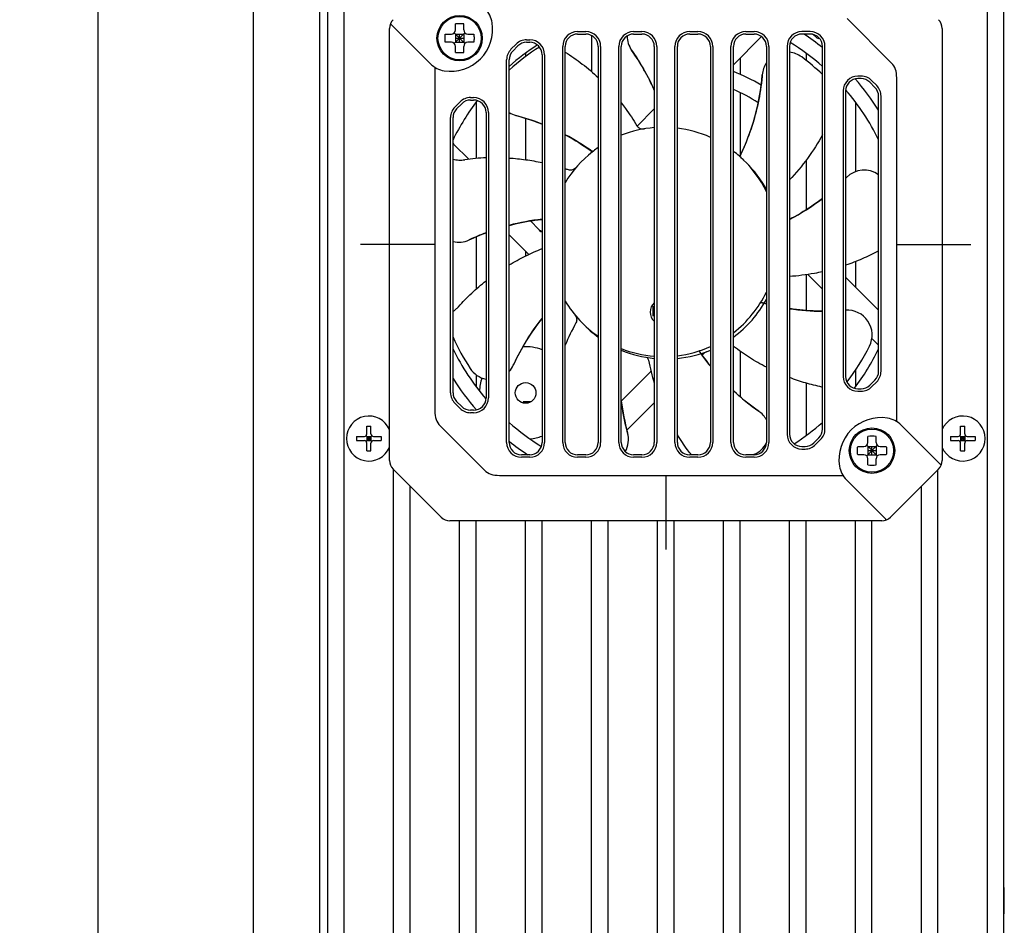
# Model space of a CAD drawing. Header units: millimetres. Extents: x 0 to 594, y 0 to 420.
# Tile 26 of 56: x 174 to 222, y 112 to 156. Entities that reach past the tile are written whole.
import ezdxf
from ezdxf.enums import TextEntityAlignment as Align

# ---------------------------------------------------------------- set-up
doc = ezdxf.new("R2010")
doc.units = ezdxf.units.MM
doc.header["$LTSCALE"] = 32.67
doc.layers.get('0').update_dxf_attribs({"linetype": 'CONTINUOUS'})
doc.layers.add('00_COMPONENTS', color=7, linetype='CONTINUOUS')
doc.layers.add('51__DRAFT_DIMS', color=7, linetype='CONTINUOUS')
doc.styles.get("Standard").update_dxf_attribs({"font": 'simfang.ttf'})
doc.dimstyles.new('DIMSTYLE_5', dxfattribs={"dimtxt": 3, "dimasz": 3, "dimexe": 2.5, "dimexo": 0.5, "dimgap": 0.75, "dimtad": 1, "dimdec": 1, "dimlfac": 2.5, "dimdsep": 46, "dimtxsty": 'Standard', "dimblk": '_FILLED', "dimblk1": '_FILLED', "dimblk2": '_FILLED', "dimcen": 0.09, "dimclrt": 3, "dimazin": 2, "dimtp": 0.8, "dimtm": 0.8, "dimtfac": 1, "dimtdec": 1, "dimtofl": 0, "dimtmove": 0, "dimatfit": 3, "dimldrblk": '_FILLED', "dimfxl": 0, "dimtolj": 1, "dimarcsym": 0})

# ---------------------------------------------------------------- blocks, each defined once
blk = doc.blocks.new('_FILLED')
at = {"color": 0, "linetype": 'ByBlock'}
blk.add_solid([(0, 0), (-1, 0.167), (-1, -0.167)], dxfattribs=at)
blk = doc.blocks.new('*D7')
at = {"layer": '51__DRAFT_DIMS', "color": 4}
for p, q in [((187.939, 294.971), (175.205, 294.971)), ((177.705, 294.971), (177.705, 179.76)), ((177.705, 64.548), (177.705, 179.76)), ((184.739, 64.548), (175.205, 64.548))]:
    blk.add_line(p, q, dxfattribs=at)
at = {"layer": '51__DRAFT_DIMS', "color": 4, "xscale": 3, "yscale": 3, "zscale": 3}
for p, rotation in [((177.705, 294.971), 90), ((177.705, 64.548), 270)]:
    blk.add_blockref('_FILLED', p, dxfattribs=dict(at, rotation=rotation))
at = {"layer": '51__DRAFT_DIMS', "color": 3}
blk.add_text('576.1', height=3, rotation=90, dxfattribs=at).set_placement((176.955, 179.76), align=Align.CENTER)

msp = doc.modelspace()

# ---------------------------------------------------------------- linework, layer by layer
at = {"layer": '00_COMPONENTS', "color": 7}
for p, q in [((185.2388, 64.5484), (185.2388, 294.9708)), ((188.4388, 294.9708), (188.4388, 64.5484)), ((188.8388, 75.7476), (188.8388, 283.7716)), ((189.6388, 75.7476), (189.6388, 283.7716)), ((220.8388, 75.7476), (220.8388, 283.7716)), ((221.6388, 75.7476), (221.6388, 283.7716)), ((191.9287, 155.8253), (193.8242, 153.9297)), ((195.0388, 155.5716), (195.0388, 155.8651)), ((195.4388, 155.5716), (195.4388, 155.8651)), ((216.1884, 153.9656), (214.0328, 156.1211)), ((191.8388, 134.7001), (191.8388, 155.643)), ((194.5453, 155.3716), (194.8388, 155.3716)), ((195.4974, 154.913), (194.9802, 155.4301)), ((194.9802, 154.913), (195.4974, 155.4301)), ((195.0388, 155.3716), (195.0388, 154.9716)), ((195.0388, 155.3716), (195.4388, 155.3716)), ((195.2388, 154.9716), (195.2388, 155.3716)), ((195.4388, 155.3716), (195.4388, 154.9716)), ((195.6388, 155.3716), (195.9323, 155.3716)), ((200.9588, 155.4916), (201.3588, 155.4916)), ((200.9588, 155.3716), (201.3588, 155.3716)), ((201.6388, 155.3022), (201.6388, 153.5484)), ((203.6788, 155.4916), (204.0788, 155.4916)), ((203.6788, 155.3716), (204.0788, 155.3716)), ((206.3988, 155.4916), (206.7988, 155.4916)), ((206.3988, 155.3716), (206.7988, 155.3716)), ((209.8841, 155.2475), (208.5188, 153.8821)), ((209.1188, 155.4916), (209.5188, 155.4916)), ((209.1188, 155.3716), (209.5188, 155.3716)), ((212.2388, 155.4916), (211.8388, 155.4916)), ((212.2388, 155.3716), (211.8388, 155.3716)), ((218.6388, 155.643), (218.6388, 134.7001)), ((194.8388, 154.9716), (194.5453, 154.9716)), ((195.0388, 155.1716), (195.4388, 155.1716)), ((195.0388, 154.9716), (195.4388, 154.9716)), ((195.0388, 154.4781), (195.0388, 154.7716)), ((195.4388, 154.4781), (195.4388, 154.7716)), ((195.9323, 154.9716), (195.6388, 154.9716)), ((197.7297, 154.6321), (197.9782, 154.8807)), ((197.8145, 154.5473), (198.0631, 154.7958)), ((198.4873, 155.0916), (198.6388, 155.0916)), ((198.4873, 154.9716), (198.6388, 154.9716)), ((200.2388, 135.5716), (200.2388, 154.7716)), ((200.3588, 135.5716), (200.3588, 154.7716)), ((201.9588, 154.7716), (201.9588, 135.5716)), ((202.0788, 154.7716), (202.0788, 135.5716)), ((202.9588, 135.5716), (202.9588, 154.7716)), ((203.0788, 135.5716), (203.0788, 154.7716)), ((204.6788, 154.7716), (204.6788, 135.5716)), ((204.7988, 154.7716), (204.7988, 135.5716)), ((205.6788, 135.5716), (205.6788, 154.7716)), ((205.7988, 135.5716), (205.7988, 154.7716)), ((207.3988, 154.7716), (207.3988, 135.5716)), ((207.5188, 154.7716), (207.5188, 135.5716)), ((208.3988, 135.5716), (208.3988, 154.7716)), ((208.5188, 135.5716), (208.5188, 154.7716)), ((210.1188, 154.7716), (210.1188, 135.5716)), ((210.2388, 154.7716), (210.2388, 135.5716)), ((211.1188, 154.7716), (211.1188, 135.9716)), ((211.2388, 154.7716), (211.2388, 135.9716)), ((212.8388, 136.2201), (212.8388, 154.7716)), ((212.9588, 136.2201), (212.9588, 154.7716)), ((198.4388, 154.4453), (198.4388, 154.2815)), ((199.2388, 154.3716), (199.2388, 135.5716)), ((199.3588, 154.3716), (199.3588, 135.5716)), ((212.0388, 154.4453), (212.0388, 154.0993)), ((197.5188, 135.5716), (197.5188, 154.123)), ((197.6388, 135.5716), (197.6388, 154.123)), ((208.8388, 154.2021), (208.8388, 153.4199)), ((194.0388, 153.7594), (194.0388, 137.0984)), ((214.7103, 153.3316), (214.5588, 153.3316)), ((214.7103, 153.2116), (214.5588, 153.2116)), ((215.3831, 152.7873), (215.1345, 153.0358)), ((215.4679, 152.8721), (215.2194, 153.1207)), ((216.4388, 136.5837), (216.4388, 153.2447)), ((208.8388, 152.5388), (208.8388, 149.4731)), ((213.8388, 152.6116), (213.8388, 138.7716)), ((213.9588, 152.6116), (213.9588, 138.7716)), ((215.5588, 139.0201), (215.5588, 152.363)), ((215.6788, 139.0201), (215.6788, 152.363)), ((195.0097, 151.8321), (195.2582, 152.0807)), ((195.0945, 151.7473), (195.3431, 151.9958)), ((195.7673, 152.2916), (195.9188, 152.2916)), ((195.7673, 152.1716), (195.9188, 152.1716)), ((196.0388, 152.0712), (196.0388, 149.3382)), ((214.4388, 152.0712), (214.4388, 148.7008)), ((196.5188, 151.5716), (196.5188, 137.7316)), ((196.6388, 151.5716), (196.6388, 137.7316)), ((203.8498, 150.9102), (204.6788, 151.7392)), ((194.7988, 137.9801), (194.7988, 151.323)), ((194.9188, 137.9801), (194.9188, 151.323)), ((198.4388, 151.2858), (198.4388, 149.2798)), ((194.9591, 150.0207), (195.6803, 149.2994)), ((201.6388, 149.6877), (201.6388, 149.6277)), ((201.6681, 149.6514), (201.6673, 149.6507)), ((201.6694, 149.6658), (201.6705, 149.6653)), ((201.6712, 149.6628), (201.6705, 149.6652)), ((201.6712, 149.6628), (201.6714, 149.6624)), ((201.6714, 149.6624), (201.6717, 149.6605)), ((201.6849, 149.6646), (201.674, 149.6724)), ((201.6849, 149.6646), (201.6741, 149.6725)), ((201.6779, 149.6643), (201.6849, 149.6646)), ((208.8056, 149.4548), (208.8053, 149.455)), ((208.8095, 149.4513), (208.8053, 149.455)), ((208.8053, 149.455), (208.8054, 149.4549)), ((208.8053, 149.455), (208.8054, 149.4549)), ((208.8053, 149.455), (208.8054, 149.4549)), ((208.8069, 149.4537), (208.8056, 149.4548)), ((208.8095, 149.4513), (208.813, 149.4482)), ((208.8143, 149.4497), (208.8187, 149.4482)), ((208.8211, 149.441), (208.8147, 149.4467)), ((208.8216, 149.4405), (208.8211, 149.441)), ((208.8274, 149.4354), (208.8216, 149.4405)), ((208.828, 149.4349), (208.8274, 149.4354)), ((208.829, 149.4339), (208.828, 149.4349)), ((208.829, 149.4339), (208.8371, 149.451)), ((208.829, 149.4339), (208.8372, 149.4509)), ((208.8348, 149.4288), (208.829, 149.4339)), ((212.0388, 149.2489), (212.0388, 146.8448)), ((214.0025, 148.4205), (213.9588, 148.3767)), ((198.6697, 146.31), (199.082, 145.8978)), ((196.0388, 145.5425), (196.0388, 143.0047)), ((198.5967, 144.6861), (197.6388, 145.6439)), ((198.4388, 144.8439), (198.4388, 144.61)), ((214.4388, 144.3376), (214.4388, 143.0992)), ((212.0388, 143.7003), (212.0388, 141.9673)), ((212.8388, 143.0021), (212.1274, 143.7135)), ((213.9588, 143.5792), (215.5588, 141.9792)), ((209.8424, 142.3583), (209.8606, 142.3533)), ((209.8424, 142.3583), (209.8605, 142.3532)), ((204.6148, 142.1466), (204.6096, 141.7162)), ((204.6788, 142.1458), (204.6148, 142.1466)), ((215.5185, 140.3224), (215.2324, 140.6085)), ((206.8515, 140.0089), (206.8622, 139.9934)), ((206.8515, 140.0089), (206.8621, 139.9933)), ((208.8388, 139.9933), (208.8388, 137.7866)), ((207.081, 139.8861), (207.0013, 139.8064)), ((203.0815, 137.5837), (204.5126, 139.0148)), ((214.4388, 139.0802), (214.4388, 138.2719)), ((196.0388, 138.8517), (196.0388, 138.2719)), ((215.1345, 138.3473), (215.3831, 138.5958)), ((215.2194, 138.2624), (215.4679, 138.511)), ((212.0388, 138.4482), (212.0388, 135.8978)), ((214.5588, 138.1716), (214.7103, 138.1716)), ((214.5588, 138.0516), (214.7103, 138.0516)), ((195.3431, 137.3073), (195.0945, 137.5558)), ((198.318, 137.5322), (198.318, 137.4869)), ((198.676, 137.5322), (198.318, 137.5322)), ((195.2582, 137.2224), (195.0097, 137.471)), ((195.9188, 137.1316), (195.7673, 137.1316)), ((204.6788, 137.4839), (203.3543, 136.1595)), ((195.9188, 137.0116), (195.7673, 137.0116)), ((190.7388, 135.9796), (190.7388, 136.3596)), ((190.7388, 136.3596), (190.9388, 136.3596)), ((190.9388, 135.9796), (190.9388, 136.3596)), ((194.2892, 136.3775), (196.4448, 134.222)), ((218.5489, 134.5178), (216.6534, 136.4134)), ((219.5388, 136.3596), (219.7388, 136.3596)), ((219.5388, 135.9796), (219.5388, 136.3596)), ((219.7388, 135.9796), (219.7388, 136.3596)), ((190.2388, 135.8596), (190.2388, 135.6596)), ((190.2388, 135.8596), (190.6188, 135.8596)), ((190.2388, 135.6596), (190.6188, 135.6596)), ((190.7036, 135.8947), (190.9739, 135.6244)), ((190.7036, 135.6244), (190.9739, 135.8947)), ((190.7388, 135.8596), (190.7388, 135.6596)), ((190.7388, 135.8596), (190.9388, 135.8596)), ((190.7388, 135.7596), (190.9388, 135.7596)), ((190.7388, 135.6596), (190.9388, 135.6596)), ((190.8388, 135.8596), (190.8388, 135.6596)), ((190.9388, 135.8596), (190.9388, 135.6596)), ((191.0588, 135.8596), (191.4388, 135.8596)), ((191.0588, 135.6596), (191.4388, 135.6596)), ((191.4388, 135.8596), (191.4388, 135.6596)), ((212.4145, 135.5473), (212.6631, 135.7958)), ((212.4994, 135.4624), (212.7479, 135.711)), ((215.0388, 135.5716), (215.0388, 135.8651)), ((215.4388, 135.5716), (215.4388, 135.8651)), ((219.0388, 135.8596), (219.4188, 135.8596)), ((219.0388, 135.8596), (219.0388, 135.6596)), ((219.0388, 135.6596), (219.4188, 135.6596)), ((219.5036, 135.8947), (219.7739, 135.6244)), ((219.5036, 135.6244), (219.7739, 135.8947)), ((219.5388, 135.8596), (219.7388, 135.8596)), ((219.5388, 135.8596), (219.5388, 135.6596)), ((219.5388, 135.7596), (219.7388, 135.7596)), ((219.5388, 135.6596), (219.7388, 135.6596)), ((219.6388, 135.8596), (219.6388, 135.6596)), ((219.7388, 135.8596), (219.7388, 135.6596)), ((219.8588, 135.8596), (220.2388, 135.8596)), ((219.8588, 135.6596), (220.2388, 135.6596)), ((220.2388, 135.8596), (220.2388, 135.6596)), ((190.7388, 135.1596), (190.7388, 135.5396)), ((190.7388, 135.1596), (190.9388, 135.1596)), ((190.9388, 135.1596), (190.9388, 135.5396)), ((211.8388, 135.3716), (211.9903, 135.3716)), ((211.8388, 135.2516), (211.9903, 135.2516)), ((214.5453, 135.3716), (214.8388, 135.3716)), ((214.9802, 135.4301), (215.4974, 134.913)), ((214.9802, 134.913), (215.4974, 135.4301)), ((215.0388, 135.3716), (215.4388, 135.3716)), ((215.0388, 135.3716), (215.0388, 134.9716)), ((215.0388, 135.1716), (215.4388, 135.1716)), ((215.2388, 134.9716), (215.2388, 135.3716)), ((215.4388, 135.3716), (215.4388, 134.9716)), ((215.6388, 135.3716), (215.9323, 135.3716)), ((219.5388, 135.1596), (219.5388, 135.5396)), ((219.5388, 135.1596), (219.7388, 135.1596)), ((219.7388, 135.1596), (219.7388, 135.5396)), ((198.6388, 134.9716), (198.2388, 134.9716)), ((198.6388, 134.8516), (198.2388, 134.8516)), ((201.3588, 134.9716), (200.9588, 134.9716)), ((201.3588, 134.8516), (200.9588, 134.8516)), ((204.0788, 134.9716), (203.6788, 134.9716)), ((204.0788, 134.8516), (203.6788, 134.8516)), ((206.7988, 134.9716), (206.3988, 134.9716)), ((206.7988, 134.8516), (206.3988, 134.8516)), ((209.5188, 134.9716), (209.1188, 134.9716)), ((209.5188, 134.8516), (209.1188, 134.8516)), ((214.8388, 134.9716), (214.5453, 134.9716)), ((215.0388, 134.9716), (215.4388, 134.9716)), ((215.0388, 134.4781), (215.0388, 134.7716)), ((215.4388, 134.4781), (215.4388, 134.7716)), ((215.9323, 134.9716), (215.6388, 134.9716)), ((192.0145, 134.2758), (194.3431, 131.9473)), ((192.0388, 82.9476), (192.0388, 134.2516)), ((216.1345, 131.9473), (218.4631, 134.2758)), ((218.4388, 82.9476), (218.4388, 134.2516)), ((197.1656, 133.9716), (213.8266, 133.9716)), ((213.997, 133.7569), (215.8925, 131.8614)), ((192.8388, 82.9476), (192.8388, 133.4516)), ((217.6388, 82.9476), (217.6388, 133.4516)), ((215.7103, 131.7716), (194.7673, 131.7716)), ((195.2388, 82.9476), (195.2388, 131.7716)), ((196.0388, 82.9476), (196.0388, 131.7716)), ((198.4388, 82.9476), (198.4388, 131.7716)), ((199.2388, 82.9476), (199.2388, 131.7716)), ((201.6388, 82.9476), (201.6388, 131.7716)), ((202.4388, 82.9476), (202.4388, 131.7716)), ((204.8388, 82.9476), (204.8388, 131.7716)), ((205.6388, 82.9476), (205.6388, 131.7716)), ((208.0388, 82.9476), (208.0388, 131.7716)), ((208.8388, 82.9476), (208.8388, 131.7716)), ((211.2388, 82.9476), (211.2388, 131.7716)), ((212.0388, 82.9476), (212.0388, 131.7716)), ((214.4388, 82.9476), (214.4388, 131.7716)), ((215.2388, 82.9476), (215.2388, 131.7716)), ((221.6558, 113.9884), (221.6388, 113.9884)), ((221.6558, 112.7084), (221.6558, 113.9884)), ((221.6558, 112.7084), (221.6388, 112.7084))]:
    msp.add_line(p, q, dxfattribs=at)
at = {"layer": '00_COMPONENTS', "color": 4}
for p, q in [((194.1388, 155.1716), (194.1923, 155.2251)), ((194.0388, 145.1716), (190.4388, 145.1716)), ((216.4388, 145.1716), (220.0388, 145.1716)), ((216.2795, 135.3101), (216.3235, 135.3542)), ((205.2388, 133.9716), (205.2388, 130.3716)), ((215.0562, 134.0868), (215.1002, 134.1308))]:
    msp.add_line(p, q, dxfattribs=at)
at = {"layer": '00_COMPONENTS', "color": 7}
for points in [[(203.5814, 154.5835), (203.6272, 154.518), (203.7193, 154.3836), (203.8093, 154.2479), (203.8973, 154.1109), (203.9833, 153.9727), (204.0673, 153.8333), (204.1492, 153.6927), (204.229, 153.551), (204.3067, 153.408), (204.3824, 153.264), (204.4559, 153.1189), (204.5273, 152.9728), (204.5965, 152.8256), (204.6635, 152.6776), (204.6788, 152.6426)], [(209.9135, 153.3985), (209.9066, 153.3188), (209.8907, 153.1567), (209.8724, 152.9948), (209.8518, 152.8333), (209.8288, 152.6722), (209.8035, 152.5114), (209.7759, 152.3511), (209.7459, 152.1912), (209.7136, 152.0318), (209.679, 151.8728), (209.642, 151.7144), (209.6028, 151.5566), (209.5612, 151.3994), (209.5174, 151.2428), (209.4713, 151.087), (209.423, 150.932), (209.3724, 150.7777), (209.3196, 150.6244), (209.2646, 150.472), (209.2075, 150.3205), (209.1482, 150.17), (209.0867, 150.0206), (209.0232, 149.8723), (208.9575, 149.7252), (208.8898, 149.5792), (208.8298, 149.4544)], [(197.969, 151.4211), (198.0462, 151.4004), (198.2031, 151.3566), (198.3593, 151.3105), (198.5148, 151.2622), (198.6695, 151.2116), (198.8234, 151.1587), (198.9765, 151.1037), (199.1288, 151.0464), (199.2388, 151.0031)], [(200.3588, 150.4851), (200.4559, 150.4331), (200.5977, 150.3545), (200.7383, 150.2739), (200.8775, 150.1913), (201.0154, 150.1068), (201.1519, 150.0203), (201.2869, 149.9319), (201.4204, 149.8417), (201.5524, 149.7497), (201.6693, 149.6658)], [(201.6717, 149.6605), (201.6718, 149.6595), (201.6717, 149.6585), (201.6715, 149.6574), (201.6712, 149.6563), (201.6708, 149.6552), (201.6703, 149.6542), (201.6697, 149.6532), (201.669, 149.6523), (201.6681, 149.6514)], [(208.8123, 149.4508), (208.8117, 149.4511), (208.8103, 149.4517), (208.809, 149.4524), (208.8077, 149.4532), (208.8069, 149.4537)], [(208.8298, 149.4544), (208.8298, 149.4544), (208.8297, 149.4543), (208.8296, 149.4541), (208.8293, 149.4538), (208.8291, 149.4535), (208.8287, 149.4532), (208.8283, 149.4528), (208.8278, 149.4524), (208.8273, 149.4521), (208.8268, 149.4517), (208.8261, 149.4514), (208.8255, 149.4511), (208.8248, 149.4508), (208.8241, 149.4505), (208.8234, 149.4503), (208.8227, 149.4501), (208.822, 149.45), (208.8213, 149.4499), (208.8207, 149.4498), (208.82, 149.4497), (208.8193, 149.4497), (208.8187, 149.4497), (208.818, 149.4497), (208.8174, 149.4497), (208.8168, 149.4498), (208.8162, 149.4499), (208.8156, 149.45), (208.8151, 149.4501), (208.8146, 149.4502), (208.8141, 149.4503), (208.8136, 149.4504), (208.8132, 149.4505), (208.8129, 149.4506), (208.8125, 149.4507), (208.8123, 149.4508)], [(212.8388, 147.4), (212.712, 147.3049), (212.5805, 147.2092), (212.4476, 147.1155), (212.3134, 147.0238), (212.178, 146.934), (212.0413, 146.8463), (211.9034, 146.7607), (211.7644, 146.6771), (211.6243, 146.5957), (211.4832, 146.5164), (211.341, 146.4393), (211.2388, 146.3857)], [(197.6388, 146.0928), (197.7672, 146.1257), (197.9252, 146.1637), (198.0837, 146.1993), (198.2425, 146.2327), (198.4017, 146.2636), (198.5612, 146.2922), (198.721, 146.3185), (198.8809, 146.3423), (199.041, 146.3638), (199.2012, 146.3829), (199.2388, 146.3868)], [(195.7024, 145.3909), (195.7748, 145.4247), (195.9232, 145.492), (196.0724, 145.5571), (196.2226, 145.62), (196.3736, 145.6807), (196.5188, 145.7366)], [(210.1188, 142.291), (209.996, 142.3237), (209.8627, 142.3611)], [(212.8388, 141.9328), (212.717, 141.9342), (212.5544, 141.9383), (212.3918, 141.9448), (212.2294, 141.9537), (212.0672, 141.9649), (211.9051, 141.9785), (211.7433, 141.9945), (211.5819, 142.0128), (211.4208, 142.0335), (211.2601, 142.0565), (211.2388, 142.0599)], [(197.8422, 139.3146), (197.8759, 139.3871), (197.9463, 139.534), (198.0188, 139.6798), (198.0934, 139.8245), (198.1701, 139.9681), (198.2489, 140.1105), (198.3297, 140.2517), (198.4125, 140.3917), (198.4974, 140.5305), (198.5843, 140.668), (198.6732, 140.8042), (198.7641, 140.9391), (198.8569, 141.0727), (198.9516, 141.2048), (199.0482, 141.3354), (199.1467, 141.4646), (199.2388, 141.5818)], [(207.3988, 139.2772), (207.3294, 139.3645), (207.2308, 139.4924), (207.1341, 139.6216), (207.0395, 139.752), (206.9486, 139.8812)], [(209.7427, 137.0875), (209.6772, 137.1333), (209.5447, 137.2281), (209.4137, 137.3249), (209.2841, 137.4235), (209.156, 137.5239), (209.0295, 137.6262), (208.9044, 137.7303), (208.781, 137.8362), (208.659, 137.9439), (208.5387, 138.0534), (208.5188, 138.072)], [(203.3871, 136.0353), (203.3664, 136.1125), (203.3259, 136.2703), (203.2877, 136.4286), (203.2518, 136.5875), (203.2183, 136.7467), (203.1871, 136.9064), (203.1582, 137.0666), (203.1317, 137.2271), (203.1075, 137.388), (203.0857, 137.5492), (203.0788, 137.6065)]]:
    msp.add_lwpolyline(points, dxfattribs=at)
at = {"layer": '00_COMPONENTS', "color": 4}
for centre in [(195.2388, 155.1716), (215.2388, 135.1716)]:
    msp.add_circle(centre, 1.1, dxfattribs=at)
at = {"layer": '00_COMPONENTS', "color": 7}
for centre, radius in [((195.2388, 155.1716), 1.05), ((198.4388, 137.9716), 0.5), ((215.2388, 135.1716), 1.05)]:
    msp.add_circle(centre, radius, dxfattribs=at)
for centre, radius, start, end in [((195.6321, 155.7376), 1.2, 8.86135, 45), ((192.4388, 155.643), 0.6, 135, 180), ((191.9004, 155.797), 0.04, 45, 164.04283), ((194.8021, 155.6082), 2.04, 261.13865, 8.86135), ((195.2388, 151.2121), 4.6573, 87.53876, 92.46124), ((218.0388, 155.643), 0.6, 0, 45), ((194.8388, 155.5716), 0.2, 270, 360), ((195.6388, 155.5716), 0.2, 180, 270), ((200.9588, 154.7716), 0.72, 90, 180), ((200.9588, 154.7716), 0.6, 90, 180), ((201.3588, 154.7716), 0.72, 0, 90), ((201.3588, 154.7716), 0.6, 0, 90), ((203.6788, 154.7716), 0.72, 90, 180), ((203.6788, 154.7716), 0.6, 90, 180), ((204.5616, 155.2767), 1.2, 179.80137, 215.2674), ((204.0788, 154.7716), 0.72, 0, 90), ((204.0788, 154.7716), 0.6, 0, 90), ((206.3988, 154.7716), 0.72, 90, 180), ((206.3988, 154.7716), 0.6, 90, 180), ((206.7988, 154.7716), 0.72, 0, 90), ((206.7988, 154.7716), 0.6, 0, 90), ((209.1188, 154.7716), 0.72, 90, 180), ((209.1188, 154.7716), 0.6, 90, 180), ((209.5188, 154.7716), 0.72, 0, 90), ((209.5188, 154.7716), 0.6, 0, 90), ((211.8388, 154.7716), 0.72, 90, 180), ((211.8388, 154.7716), 0.6, 90, 180), ((205.2388, 145.1716), 12.2, 51.46786, 56.72719), ((212.2388, 154.7716), 0.72, 0, 90), ((212.2388, 154.7716), 0.6, 0, 90), ((208.9389, 151.353), 5.2745, 47.09133, 49.37649), ((212.6661, 155.3628), 0.2, 227.09143, 277.47684), ((194.8388, 154.7716), 0.2, 0, 90), ((195.6388, 154.7716), 0.2, 90, 180), ((205.2388, 145.1716), 11.5, 122.77672, 131.36754), ((205.1195, 145.2923), 11.2, 122.45255, 131.90694), ((198.4873, 154.3716), 0.72, 90, 135), ((198.4873, 154.3716), 0.6, 90, 135), ((198.6388, 154.3716), 0.72, 0, 90), ((198.6388, 154.3716), 0.6, 0, 90), ((205.2388, 145.1716), 11.5, 48.63246, 58.36706), ((195.2388, 159.131), 4.6573, 267.53876, 272.46124), ((198.2388, 154.123), 0.72, 135, 180), ((198.2388, 154.123), 0.6, 135, 180), ((194.4372, 148.1171), 11.2002, 23.87431, 35.26642), ((211.11, 153.2994), 1.2, 53.19815, 83.83735), ((205.1195, 145.2923), 11.2, 46.43161, 53.19815), ((194.6727, 154.7783), 1.2, 225, 261.13865), ((211.11, 153.2994), 1.2, 145.69178, 175.2674), ((205.2388, 145.1716), 9, 59.10685, 68.62628), ((214.5588, 152.6116), 0.72, 90, 180), ((214.7103, 152.6116), 0.72, 45, 90), ((214.5588, 152.6116), 0.6, 90, 180), ((205.2388, 145.1716), 12.2, 32.22952, 41.13407), ((214.7103, 152.6116), 0.6, 45, 90), ((214.9588, 152.363), 0.72, 0, 45), ((205.2388, 145.1716), 8.2, 56.9099, 66.42152), ((205.2388, 145.1716), 11.5, 26.182, 40.66816), ((214.9588, 152.363), 0.6, 0, 45), ((205.2388, 145.1716), 11.5, 142.66963, 153.818), ((195.7673, 151.5716), 0.72, 90, 135), ((195.7673, 151.5716), 0.6, 90, 135), ((195.9188, 151.5716), 0.72, 0, 90), ((195.9188, 151.5716), 0.6, 0, 90), ((195.5188, 151.323), 0.72, 135, 180), ((195.5188, 151.323), 0.6, 135, 180), ((198.2743, 152.5822), 1.2, 238.02351, 255.2674), ((195.12, 140.5876), 11.2024, 68.42733, 75.26586), ((195.12, 140.5888), 11.2013, 54.18883, 62.11493), ((205.1195, 145.2923), 5.56, 94.54641, 111.53331), ((205.1195, 145.2923), 5.56, 65.7978, 82.983), ((195.1005, 150.1621), 0.2, 154.64526, 155.33748), ((195.1005, 150.1621), 0.2, 204.65961, 225), ((205.1195, 145.2923), 5.56, 128.15032, 148.90132), ((205.1195, 145.2923), 5.56, 127.5439, 128.15032), ((205.1195, 145.2923), 5.56, 124.64423, 127.5439), ((205.1195, 145.2923), 5.56, 48.4765, 52.30958), ((196.9772, 138.9989), 10.3819, 92.53096, 98.23873), ((205.1195, 145.2923), 5.56, 48.42088, 48.4765), ((208.8223, 149.474), 0.0255, 228.4737, 228.97193), ((208.822, 149.4736), 0.025, 228.96483, 232.83122), ((205.1195, 145.2923), 5.56, 48.37568, 48.42088), ((205.1195, 145.2923), 5.56, 48.35824, 48.37568), ((205.1195, 145.2923), 5.56, 48.26321, 48.35824), ((205.1195, 145.2923), 5.56, 48.2599, 48.26321), ((205.1195, 145.2923), 5.56, 48.1731, 48.2599), ((205.1195, 145.2923), 5.56, 48.1504, 48.1731), ((205.1195, 145.2923), 5.56, 45.89704, 48.1504), ((205.1195, 145.2923), 5.56, 45.83507, 45.89704), ((205.138, 145.3112), 5.5335, 45.11708, 45.86479), ((205.1195, 145.2923), 5.56, 25.95018, 45.83507), ((205.2388, 145.1716), 5.56, 28.63119, 45.48709), ((196.7104, 137.5627), 11.8504, 71.27559, 72.06868), ((214.8554, 147.5755), 1.2, 54.11311, 135.2674), ((206.0511, 156.298), 11.1935, 314.94885, 315.26746), ((206.0465, 156.3029), 11.2002, 297.61991, 307.33377), ((200.4824, 135.2639), 11.199, 96.37585, 104.70982), ((200.4825, 135.2631), 11.1998, 110.72679, 115.2664), ((199.3648, 146.1806), 0.4, 225, 251.63167), ((195.1899, 146.4766), 1.2, 256.94295, 295.2674), ((216.1849, 143.6263), 1.383, 116.91508, 118.24204), ((205.1195, 145.2923), 5.56, 307.6913, 334.05167), ((205.1195, 145.2923), 5.56, 211.09911, 235.35477), ((205.0787, 141.8925), 0.6, 131.8064, 228.19371), ((205.2388, 145.1716), 5.56, 306.15284, 331.36879), ((212.9069, 153.1308), 11.1999, 254.2167, 255.58493), ((212.9071, 153.1325), 11.2016, 261.43454, 269.65053), ((214.0452, 140.7832), 1.2, 333.19815, 94.13133), ((208.0142, 134.6288), 11.2001, 141.58538, 155.26657), ((210.9841, 135.8195), 11.526, 151.24659, 157.20087), ((205.2388, 145.1716), 5.56, 223.78212, 233.84714), ((205.1195, 145.2923), 11.2, 204.38654, 213.19815), ((205.2388, 145.1716), 11.5, 206.182, 220.66816), ((198.4388, 137.9716), 2.24, 69.04506, 93.48949), ((205.1195, 145.2923), 5.56, 248.46647, 265.45345), ((205.2388, 145.1716), 5.56, 247.13872, 264.21939), ((205.1195, 145.2923), 5.56, 277.01777, 294.20221), ((205.2388, 145.1716), 5.56, 275.78061, 292.86129), ((216.1258, 146.2929), 11.2027, 214.21684, 218.82982), ((207.3638, 139.6033), 0.4, 112.98123, 135), ((205.1195, 145.2923), 11.2, 322.66288, 333.19815), ((205.2388, 145.1716), 11.5, 322.66963, 333.818), ((215.3771, 140.181), 0.2, 24.65738, 45), ((215.3771, 140.181), 0.2, 334.55338, 335.34103), ((204.2297, 139.2976), 0.4, 74.14819, 78.26321), ((215.7122, 141.808), 11.5374, 191.24836, 196.99614), ((196.7517, 139.8169), 1.2, 213.19815, 258.80884), ((196.7517, 139.8169), 1.2, 317.66893, 335.2674), ((204.2297, 139.2976), 0.4, 315, 315.88881), ((214.9588, 139.0201), 0.6, 315, 360), ((214.9588, 139.0201), 0.72, 315, 360), ((205.2388, 145.1716), 12.2, 212.22952, 221.13407), ((198.4388, 137.9716), 2.24, 161.09142, 177.78737), ((214.5588, 138.7716), 0.72, 180, 270), ((214.5588, 138.7716), 0.6, 180, 270), ((216.1245, 146.2924), 11.2014, 227.23365, 235.26611), ((212.5252, 136.9033), 1.3831, 76.89491, 78.24201), ((214.7103, 138.7716), 0.6, 270, 315), ((214.7103, 138.7716), 0.72, 270, 315), ((195.5188, 137.9801), 0.72, 180, 225), ((195.5188, 137.9801), 0.6, 180, 225), ((195.9188, 137.7316), 0.72, 270, 360), ((195.9188, 137.7316), 0.6, 270, 360), ((214.1926, 138.9845), 11.2013, 187.15661, 195.26614), ((195.7673, 137.7316), 0.72, 225, 270), ((195.7673, 137.7316), 0.6, 225, 270), ((209.0586, 136.1008), 1.2, 27.9355, 55.2674), ((190.8388, 135.7596), 1.09, 23.41816, 336.58184), ((215.6755, 134.7349), 2.04, 81.13865, 188.86135), ((215.8049, 135.5648), 1.2, 45, 81.13865), ((219.6388, 135.7596), 1.09, 203.41816, 156.58184), ((205.2388, 145.1716), 11.5, 228.63246, 238.36706), ((205.2388, 145.1716), 11.5, 302.77672, 311.36754), ((212.2388, 136.2201), 0.6, 315, 360), ((212.2388, 136.2201), 0.72, 315, 360), ((190.6188, 135.9796), 0.12, 270, 360), ((190.6188, 135.5396), 0.12, 0, 90), ((191.0588, 135.9796), 0.12, 180, 270), ((191.0588, 135.5396), 0.12, 90, 180), ((205.2388, 145.1716), 12.2, 231.46786, 236.72719), ((198.4388, 137.9716), 2.24, 275.53552, 290.95494), ((202.2289, 135.7192), 1.2, 330.5385, 15.2674), ((211.8388, 135.9716), 0.72, 180, 270), ((211.8388, 135.9716), 0.6, 180, 270), ((215.2388, 131.2121), 4.6573, 87.53876, 92.46124), ((219.4188, 135.9796), 0.12, 270, 360), ((219.4188, 135.5396), 0.12, 0, 90), ((219.8588, 135.9796), 0.12, 180, 270), ((219.8588, 135.5396), 0.12, 90, 180), ((198.2388, 135.5716), 0.72, 180, 270), ((198.2388, 135.5716), 0.6, 180, 270), ((198.6388, 135.5716), 0.72, 270, 360), ((198.6388, 135.5716), 0.6, 270, 360), ((200.9588, 135.5716), 0.72, 180, 270), ((200.9588, 135.5716), 0.6, 180, 270), ((201.3588, 135.5716), 0.72, 270, 360), ((201.3588, 135.5716), 0.6, 270, 360), ((203.6788, 135.5716), 0.72, 180, 270), ((203.6788, 135.5716), 0.6, 180, 270), ((204.0788, 135.5716), 0.72, 270, 360), ((204.0788, 135.5716), 0.6, 270, 360), ((206.3988, 135.5716), 0.72, 180, 270), ((206.3988, 135.5716), 0.6, 180, 270), ((206.7988, 135.5716), 0.72, 270, 360), ((206.7988, 135.5716), 0.6, 270, 360), ((209.1188, 135.5716), 0.72, 180, 270), ((209.1188, 135.5716), 0.6, 180, 270), ((209.5188, 135.5716), 0.72, 270, 360), ((209.5188, 135.5716), 0.6, 270, 360), ((209.0586, 136.1008), 1.2, 293.19815, 331.96576), ((211.9903, 135.9716), 0.6, 270, 315), ((211.9903, 135.9716), 0.72, 270, 315), ((214.8388, 135.5716), 0.2, 270, 360), ((215.6388, 135.5716), 0.2, 180, 270), ((192.4388, 134.7001), 0.6, 180, 225), ((205.1195, 145.2923), 11.2, 292.85475, 293.19815), ((214.8388, 134.7716), 0.2, 0, 90), ((215.6388, 134.7716), 0.2, 90, 180), ((218.0388, 134.7001), 0.6, 315, 360), ((214.8455, 134.6055), 1.2, 188.86135, 225), ((215.2388, 139.131), 4.6573, 267.53876, 272.46124), ((218.5772, 134.5461), 0.04, 225, 344.04283), ((194.7673, 132.3716), 0.6, 225, 270), ((215.7103, 132.3716), 0.6, 270, 315), ((215.8642, 131.8331), 0.04, 285.95717, 45)]:
    msp.add_arc(centre, radius, start, end, dxfattribs=at)
for centre, major_axis, start_param, end_param in [((212.3205, 150.0978), (3.8678, 3.8678), -0.3505362, 0), ((198.157, 140.2454), (-3.8678, -3.8678), -0.3505362, 0), ((200.3126, 138.0898), (3.8678, 3.8678), 3.1415927, 3.4921288)]:
    msp.add_ellipse(centre, major_axis=major_axis, ratio=0.3656362, start_param=start_param, end_param=end_param, dxfattribs=at)
for points in [[(194.5416, 155.1716), (194.5416, 155.2382), (194.5424, 155.3049), (194.5453, 155.3716)], [(195.9323, 155.3716), (195.9352, 155.3049), (195.936, 155.2382), (195.936, 155.1716)], [(194.5453, 154.9716), (194.5424, 155.0382), (194.5416, 155.1049), (194.5416, 155.1716)], [(195.936, 155.1716), (195.936, 155.1049), (195.9352, 155.0382), (195.9323, 154.9716)], [(208.8187, 149.4482), (208.8204, 149.4475), (208.8222, 149.4469), (208.8237, 149.4459)], [(204.6096, 141.7162), (204.6424, 141.7151), (204.6623, 141.721), (204.6788, 141.7346)], [(214.5416, 135.1716), (214.5416, 135.2382), (214.5424, 135.3049), (214.5453, 135.3716)], [(214.5453, 134.9716), (214.5424, 135.0382), (214.5416, 135.1049), (214.5416, 135.1716)], [(215.9323, 135.3716), (215.9352, 135.3049), (215.936, 135.2382), (215.936, 135.1716)], [(215.936, 135.1716), (215.936, 135.1049), (215.9352, 135.0382), (215.9323, 134.9716)]]:
    msp.add_open_spline(points, degree=3, dxfattribs=at)
for points, knots in [([(200.3588, 154.4966), (200.6446, 154.3172), (201.1989, 153.9298), (201.713, 153.4907), (201.9588, 153.2595)], [0, 0, 0, 0, 0.4999968, 1, 1, 1, 1]), ([(208.8372, 149.4509), (209.1335, 150.0641), (209.6175, 151.3546), (209.8573, 152.7121), (209.9141, 153.3984)], [0, 0, 0, 0, 0.4972007, 1, 1, 1, 1]), ([(203.0789, 152.0294), (203.1474, 151.9415), (203.4163, 151.5859), (203.664, 151.2144), (203.8375, 150.9287)], [0, 0, 0, 0, 0.2500502, 1, 1, 1, 1]), ([(203.8375, 150.9287), (203.8553, 150.8994), (203.9024, 150.8472), (203.9927, 150.7949), (204.0935, 150.7684), (204.1633, 150.7695), (204.1972, 150.7753)], [0, 0, 0, 0, 0.2497062, 0.4997596, 0.7499166, 1, 1, 1, 1]), ([(212.8388, 150.4901), (212.6205, 150.0928), (212.1316, 149.3258), (211.5496, 148.6272), (211.2388, 148.297)], [0, 0, 0, 0, 0.4999849, 1, 1, 1, 1]), ([(201.6669, 149.6698), (201.667, 149.669), (201.6674, 149.6674), (201.6687, 149.6662), (201.6694, 149.6658)], [0, 0, 0, 0, 0.5021328, 1, 1, 1, 1]), ([(201.6705, 149.6653), (201.671, 149.6651), (201.6734, 149.6644), (201.6759, 149.6643), (201.6779, 149.6643)], [0, 0, 0, 0, 0.2148867, 1, 1, 1, 1]), ([(201.6767, 149.6589), (201.6761, 149.6586), (201.6749, 149.6582), (201.6731, 149.659), (201.672, 149.6607), (201.6715, 149.6621), (201.6712, 149.6628)], [0, 0, 0, 0, 0.2478902, 0.4477483, 0.6878204, 1, 1, 1, 1]), ([(201.6849, 149.6646), (201.6834, 149.6634), (201.6808, 149.6614), (201.678, 149.6594), (201.6767, 149.6589)], [0, 0, 0, 0, 0.5762918, 1, 1, 1, 1]), ([(201.719, 149.7199), (201.7153, 149.7148), (201.7079, 149.7049), (201.6978, 149.6907), (201.6901, 149.6773), (201.6865, 149.6686), (201.6849, 149.6646)], [0, 0, 0, 0, 0.2913792, 0.5667841, 0.8035615, 1, 1, 1, 1]), ([(201.719, 149.7199), (201.7207, 149.7178), (201.7239, 149.7137), (201.7275, 149.7085), (201.7298, 149.7048), (201.7309, 149.7028), (201.7314, 149.7016), (201.7316, 149.7008), (201.7314, 149.7007)], [0, 0, 0, 0, 0.3416285, 0.6847731, 0.8203753, 0.9188794, 0.9763554, 1, 1, 1, 1]), ([(194.9188, 149.3127), (195.011, 149.2864), (195.2013, 149.2517), (195.3946, 149.2598), (195.4895, 149.2736)], [0, 0, 0, 0, 0.5000255, 1, 1, 1, 1]), ([(197.6388, 149.3602), (197.9077, 149.3434), (198.4443, 149.2893), (198.9754, 149.1952), (199.2388, 149.1387)], [0, 0, 0, 0, 0.4999947, 1, 1, 1, 1]), ([(208.8069, 149.4537), (208.8086, 149.4524), (208.811, 149.451), (208.8136, 149.45), (208.8143, 149.4497)], [0, 0, 0, 0, 0.7395122, 1, 1, 1, 1]), ([(208.8237, 149.4459), (208.8245, 149.4454), (208.8278, 149.4423), (208.8287, 149.4374), (208.829, 149.4339)], [0, 0, 0, 0, 0.2074345, 1, 1, 1, 1]), ([(208.829, 149.4339), (208.8333, 149.4331), (208.8422, 149.4293), (208.8517, 149.4182), (208.8609, 149.406), (208.8682, 149.3985), (208.8721, 149.3949)], [0, 0, 0, 0, 0.2212147, 0.4701445, 0.7336716, 1, 1, 1, 1]), ([(200.8885, 148.8995), (200.8662, 148.8734), (200.8135, 148.8277), (200.7194, 148.7831), (200.6166, 148.7653), (200.5471, 148.7749), (200.5146, 148.7859)], [0, 0, 0, 0, 0.2500625, 0.5002198, 0.7502833, 1, 1, 1, 1]), ([(199.1008, 145.8463), (199.1104, 145.8393), (199.1531, 145.8109), (199.2009, 145.7902), (199.2388, 145.779)], [0, 0, 0, 0, 0.2294694, 1, 1, 1, 1]), ([(197.6388, 144.1753), (197.8942, 144.3281), (198.4179, 144.6129), (198.9623, 144.8553), (199.2387, 144.9661)], [0, 0, 0, 0, 0.4999908, 1, 1, 1, 1]), ([(215.5304, 144.8447), (215.2786, 144.7094), (214.7634, 144.4596), (214.2294, 144.2532), (213.9588, 144.161)], [0, 0, 0, 0, 0.4999975, 1, 1, 1, 1]), ([(212.8388, 143.8471), (212.7072, 143.8178), (212.1786, 143.7105), (211.6421, 143.6424), (211.2388, 143.6128)], [0, 0, 0, 0, 0.2500792, 1, 1, 1, 1]), ([(195.1834, 142.1521), (195.3869, 142.38), (195.8142, 142.8181), (196.2785, 143.2167), (196.5188, 143.4055)], [0, 0, 0, 0, 0.4999973, 1, 1, 1, 1]), ([(209.8424, 142.3583), (209.8423, 142.354), (209.8401, 142.3446), (209.8308, 142.3332), (209.8204, 142.322), (209.8143, 142.3135), (209.8115, 142.3091)], [0, 0, 0, 0, 0.2212147, 0.4701445, 0.7336716, 1, 1, 1, 1]), ([(194.9188, 141.9232), (194.9677, 141.9553), (195.0612, 142.0261), (195.1445, 142.1085), (195.1834, 142.1521)], [0, 0, 0, 0, 0.4999902, 1, 1, 1, 1]), ([(200.8324, 141.7519), (200.8542, 141.7255), (200.89, 141.6656), (200.9176, 141.5652), (200.9174, 141.4609), (200.8958, 141.3941), (200.8793, 141.364)], [0, 0, 0, 0, 0.2500625, 0.5002198, 0.7502833, 1, 1, 1, 1]), ([(206.8669, 140.009), (206.866, 140.0083), (206.864, 140.007), (206.8602, 140.0063), (206.8559, 140.0071), (206.853, 140.0082), (206.8515, 140.0089)], [0, 0, 0, 0, 0.210984, 0.430973, 0.6909039, 1, 1, 1, 1]), ([(210.1188, 139.2156), (209.8384, 139.3608), (209.29, 139.6758), (208.7705, 140.0363), (208.5186, 140.2266)], [0, 0, 0, 0, 0.4999908, 1, 1, 1, 1]), ([(204.3367, 139.6855), (204.3512, 139.6667), (204.3763, 139.6261), (204.3918, 139.5807), (204.3964, 139.5575)], [0, 0, 0, 0, 0.5001425, 1, 1, 1, 1]), ([(212.807, 138.2574), (212.5403, 138.3129), (212.0109, 138.4451), (211.4936, 138.6185), (211.2388, 138.7151)], [0, 0, 0, 0, 0.4999976, 1, 1, 1, 1]), ([(206.4789, 134.9716), (206.4176, 135.0495), (206.177, 135.3646), (205.9546, 135.6937), (205.7988, 135.9469)], [0, 0, 0, 0, 0.2500503, 1, 1, 1, 1])]:
    msp.add_open_spline(points, degree=3, knots=knots, dxfattribs=at)

# ---------------------------------------------------------------- dimensions: what is measured, and where the dimension line sits
at = {"layer": '51__DRAFT_DIMS', "color": 4}
dim = msp.add_linear_dim(base=(177.705, 64.5484), p1=(188.4388, 294.9708), p2=(185.2388, 64.5484), angle=270, dimstyle='DIMSTYLE_5', dxfattribs=at)
dim.commit()
dim.dimension.update_dxf_attribs({"geometry": '*D7', "text_midpoint": (177.705, 179.6248), "dimtype": 160})

doc.saveas('drawing.dxf')
